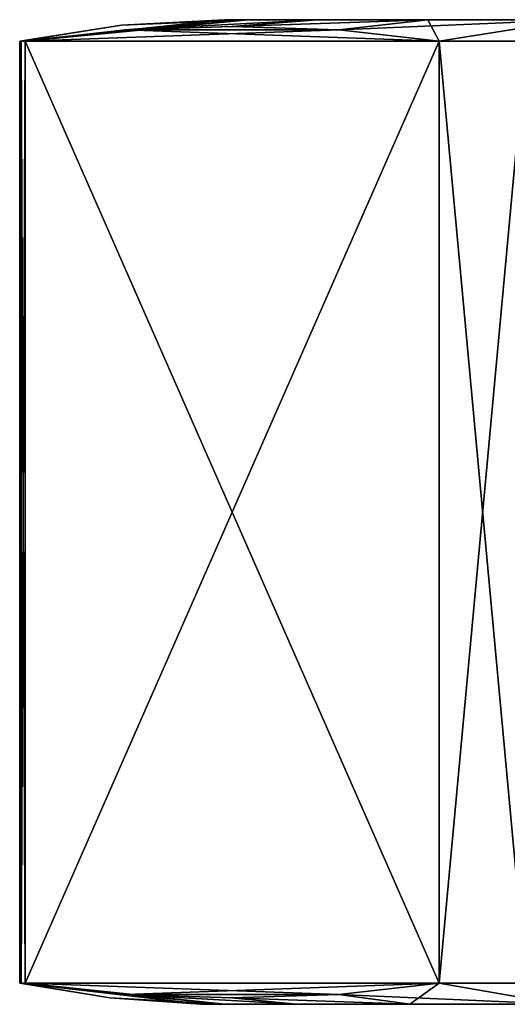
# Model space of a CAD drawing. Header units: millimetres. Extents: x -110 to 119, y -127 to 212.
# Tile 83 of 186: x -16.44 to -8.52, y 20 to 36. Entities that reach past the tile are written whole.
import ezdxf

# ---------------------------------------------------------------- set-up
doc = ezdxf.new("R2010")
doc.units = ezdxf.units.MM
doc.header["$LTSCALE"] = 26.699852
for name, color, linetype in [('146', 7, 'CONTINUOUS'), ('147', 7, 'CONTINUOUS'), ('148', 7, 'CONTINUOUS'), ('149', 7, 'CONTINUOUS'), ('150', 7, 'CONTINUOUS'), ('155', 7, 'CONTINUOUS'), ('156', 7, 'CONTINUOUS'), ('157', 7, 'CONTINUOUS')]:
    doc.layers.add(name, color=color, linetype=linetype)

msp = doc.modelspace()

# ---------------------------------------------------------------- linework, layer by layer
at = {"layer": '146', "color": 7, "linetype": 'CONTINUOUS', "true_color": 0xa2afbf}
for points in [[(-12.73, 36, 3.138), (13.111, 36), (-13.111, 36), (-12.73, 36, 3.138)], [(-13.111, 36), (13.111, 36), (12.73, 36, -3.138), (-13.111, 36)], [(-12.73, 36, -3.138), (-13.111, 36), (12.73, 36, -3.138), (-12.73, 36, -3.138)], [(12.73, 36, 3.138), (13.111, 36), (-12.73, 36, 3.138), (12.73, 36, 3.138)], [(-11.609, 36, 6.093), (12.73, 36, 3.138), (-12.73, 36, 3.138), (-11.609, 36, 6.093)], [(-11.609, 36, -6.093), (-12.73, 36, -3.138), (11.609, 36, -6.093), (-11.609, 36, -6.093)], [(11.609, 36, -6.093), (-12.73, 36, -3.138), (12.73, 36, -3.138), (11.609, 36, -6.093)], [(11.609, 36, 6.093), (12.73, 36, 3.138), (-11.609, 36, 6.093), (11.609, 36, 6.093)], [(-9.814, 36, 8.694), (11.609, 36, 6.093), (-11.609, 36, 6.093), (-9.814, 36, 8.694)], [(-9.814, 36, -8.694), (-11.609, 36, -6.093), (9.814, 36, -8.694), (-9.814, 36, -8.694)], [(9.814, 36, -8.694), (-11.609, 36, -6.093), (11.609, 36, -6.093), (9.814, 36, -8.694)], [(9.814, 36, 8.694), (11.609, 36, 6.093), (-9.814, 36, 8.694), (9.814, 36, 8.694)], [(-7.447, 36, 10.79), (9.814, 36, 8.694), (-9.814, 36, 8.694), (-7.447, 36, 10.79)], [(-7.447, 36, -10.79), (-9.814, 36, -8.694), (7.447, 36, -10.79), (-7.447, 36, -10.79)], [(7.447, 36, -10.79), (-9.814, 36, -8.694), (9.814, 36, -8.694), (7.447, 36, -10.79)]]:
    msp.add_3dface(points, dxfattribs=at)
at = {"layer": '147', "color": 7, "linetype": 'CONTINUOUS', "true_color": 0xa2afbf}
for points in [[(-16.351, 35.65, 1.678), (-13.111, 36), (-16.416, 35.65, 0.84), (-16.351, 35.65, 1.678)], [(-16.416, 35.65, 0.84), (-13.111, 36), (-14.783, 35.912), (-16.416, 35.65, 0.84)], [(-12.73, 36, 3.138), (-13.111, 36), (-16.351, 35.65, 1.678), (-12.73, 36, 3.138)], [(-14.722, 35.836, 4.5), (-12.73, 36, 3.138), (-16.351, 35.65, 1.678), (-14.722, 35.836, 4.5)], [(-11.609, 36, 6.093), (-12.73, 36, 3.138), (-14.722, 35.836, 4.5), (-11.609, 36, 6.093)], [(-12.995, 35.888, 7.492), (-11.609, 36, 6.093), (-14.722, 35.836, 4.5), (-12.995, 35.888, 7.492)], [(-9.814, 36, 8.694), (-11.609, 36, 6.093), (-12.995, 35.888, 7.492), (-9.814, 36, 8.694)], [(-11.257, 35.836, 10.502), (-9.814, 36, 8.694), (-12.995, 35.888, 7.492), (-11.257, 35.836, 10.502)], [(-9.629, 35.65, 13.322), (-9.814, 36, 8.694), (-11.257, 35.836, 10.502), (-9.629, 35.65, 13.322)], [(-7.447, 36, 10.79), (-9.814, 36, 8.694), (-9.629, 35.65, 13.322), (-7.447, 36, 10.79)], [(-8.219, 35.65, 14.235), (-7.447, 36, 10.79), (-9.629, 35.65, 13.322), (-8.219, 35.65, 14.235)], [(-16.437, 35.65), (-16.416, 35.65, 0.84), (-14.783, 35.912), (-16.437, 35.65)]]:
    msp.add_3dface(points, dxfattribs=at)
at = {"layer": '148', "color": 7, "linetype": 'CONTINUOUS', "true_color": 0xa2afbf}
for points in [[(-16.416, 20.35, 0.84), (-16.437, 20.35), (-13.108, 20.005, 3.231), (-16.416, 20.35, 0.84)], [(-13.108, 20.005, 3.231), (-16.437, 20.35), (-14.977, 20.109), (-13.108, 20.005, 3.231)], [(-16.351, 20.35, 1.678), (-16.416, 20.35, 0.84), (-13.108, 20.005, 3.231), (-16.351, 20.35, 1.678)], [(-14.722, 20.164, 4.5), (-16.351, 20.35, 1.678), (-13.108, 20.005, 3.231), (-14.722, 20.164, 4.5)], [(-9.629, 20.35, 13.322), (-11.257, 20.164, 10.502), (-7.669, 20.005, 11.11), (-9.629, 20.35, 13.322)], [(-8.219, 20.35, 14.235), (-9.629, 20.35, 13.322), (-7.669, 20.005, 11.11), (-8.219, 20.35, 14.235)], [(-12.995, 20.112, 7.492), (-14.722, 20.164, 4.5), (-11.954, 20.005, 6.274), (-12.995, 20.112, 7.492)], [(-11.954, 20.005, 6.274), (-14.722, 20.164, 4.5), (-13.108, 20.005, 3.231), (-11.954, 20.005, 6.274)], [(-11.257, 20.164, 10.502), (-12.995, 20.112, 7.492), (-10.105, 20.005, 8.952), (-11.257, 20.164, 10.502)], [(-7.669, 20.005, 11.11), (-11.257, 20.164, 10.502), (-10.105, 20.005, 8.952), (-7.669, 20.005, 11.11)], [(-13.5, 20.005), (-13.108, 20.005, 3.231), (-14.977, 20.109), (-13.5, 20.005)], [(-10.105, 20.005, 8.952), (-12.995, 20.112, 7.492), (-11.954, 20.005, 6.274), (-10.105, 20.005, 8.952)]]:
    msp.add_3dface(points, dxfattribs=at)
at = {"layer": '149', "color": 7, "linetype": 'CONTINUOUS', "true_color": 0xa2afbf}
for points in [[(-12.73, 36, -3.138), (-16.437, 35.65), (-14.783, 35.912), (-12.73, 36, -3.138)], [(-16.437, 35.65), (-12.73, 36, -3.138), (-16.416, 35.65, -0.84), (-16.437, 35.65)], [(-16.416, 35.65, -0.84), (-12.73, 36, -3.138), (-16.351, 35.65, -1.678), (-16.416, 35.65, -0.84)], [(-16.351, 35.65, -1.678), (-12.73, 36, -3.138), (-14.723, 35.836, -4.499), (-16.351, 35.65, -1.678)], [(-13.111, 36), (-12.73, 36, -3.138), (-14.783, 35.912), (-13.111, 36)], [(-12.73, 36, -3.138), (-11.609, 36, -6.093), (-14.723, 35.836, -4.499), (-12.73, 36, -3.138)], [(-14.723, 35.836, -4.499), (-11.609, 36, -6.093), (-12.985, 35.888, -7.509), (-14.723, 35.836, -4.499)], [(-11.609, 36, -6.093), (-9.814, 36, -8.694), (-12.985, 35.888, -7.509), (-11.609, 36, -6.093)], [(-12.985, 35.888, -7.509), (-9.814, 36, -8.694), (-11.258, 35.836, -10.5), (-12.985, 35.888, -7.509)], [(-9.814, 36, -8.694), (-7.447, 36, -10.79), (-11.258, 35.836, -10.5), (-9.814, 36, -8.694)], [(-11.258, 35.836, -10.5), (-7.447, 36, -10.79), (-9.629, 35.65, -13.322), (-11.258, 35.836, -10.5)], [(-9.629, 35.65, -13.322), (-7.447, 36, -10.79), (-8.219, 35.65, -14.235), (-9.629, 35.65, -13.322)]]:
    msp.add_3dface(points, dxfattribs=at)
at = {"layer": '150', "color": 7, "linetype": 'CONTINUOUS', "true_color": 0xa2afbf}
for points in [[(-14.977, 20.109), (-16.437, 20.35), (-16.416, 20.35, -0.84), (-14.977, 20.109)], [(-13.5, 20.005), (-14.977, 20.109), (-16.416, 20.35, -0.84), (-13.5, 20.005)], [(-16.351, 20.35, -1.678), (-13.5, 20.005), (-16.416, 20.35, -0.84), (-16.351, 20.35, -1.678)], [(-13.5, 20.005), (-16.351, 20.35, -1.678), (-13.108, 20.005, -3.231), (-13.5, 20.005)], [(-16.351, 20.35, -1.678), (-14.724, 20.164, -4.498), (-13.108, 20.005, -3.231), (-16.351, 20.35, -1.678)], [(-11.258, 20.164, -10.501), (-9.629, 20.35, -13.322), (-10.105, 20.005, -8.952), (-11.258, 20.164, -10.501)], [(-10.105, 20.005, -8.952), (-9.629, 20.35, -13.322), (-7.669, 20.005, -11.11), (-10.105, 20.005, -8.952)], [(-9.629, 20.35, -13.322), (-8.219, 20.35, -14.235), (-7.669, 20.005, -11.11), (-9.629, 20.35, -13.322)], [(-14.724, 20.164, -4.498), (-12.996, 20.112, -7.49), (-11.954, 20.005, -6.274), (-14.724, 20.164, -4.498)], [(-13.108, 20.005, -3.231), (-14.724, 20.164, -4.498), (-11.954, 20.005, -6.274), (-13.108, 20.005, -3.231)], [(-12.996, 20.112, -7.49), (-11.258, 20.164, -10.501), (-10.105, 20.005, -8.952), (-12.996, 20.112, -7.49)], [(-11.954, 20.005, -6.274), (-12.996, 20.112, -7.49), (-10.105, 20.005, -8.952), (-11.954, 20.005, -6.274)]]:
    msp.add_3dface(points, dxfattribs=at)
at = {"layer": '155', "color": 7, "linetype": 'CONTINUOUS', "true_color": 0xa2afbf}
for points in [[(-9.629, 35.65, 13.322), (-11.257, 35.836, 10.502), (-16.351, 35.65, 1.678), (-9.629, 35.65, 13.322)], [(-11.257, 35.836, 10.502), (-14.722, 35.836, 4.5), (-16.351, 35.65, 1.678), (-11.257, 35.836, 10.502)], [(-11.257, 35.836, 10.502), (-12.995, 35.888, 7.492), (-14.722, 35.836, 4.5), (-11.257, 35.836, 10.502)], [(-9.629, 35.65, 13.322), (-16.351, 35.65, 1.678), (-16.351, 20.35, 1.678), (-9.629, 35.65, 13.322)], [(-9.629, 35.65, 13.322), (-16.351, 20.35, 1.678), (-9.629, 20.35, 13.322), (-9.629, 35.65, 13.322)], [(-16.351, 20.35, 1.678), (-14.722, 20.164, 4.5), (-9.629, 20.35, 13.322), (-16.351, 20.35, 1.678)], [(-14.722, 20.164, 4.5), (-11.257, 20.164, 10.502), (-9.629, 20.35, 13.322), (-14.722, 20.164, 4.5)], [(-14.722, 20.164, 4.5), (-12.995, 20.112, 7.492), (-11.257, 20.164, 10.502), (-14.722, 20.164, 4.5)]]:
    msp.add_3dface(points, dxfattribs=at)
at = {"layer": '156', "color": 7, "linetype": 'CONTINUOUS', "true_color": 0xa2afbf}
for points in [[(-16.351, 35.65, -1.678), (-14.723, 35.836, -4.499), (-9.629, 35.65, -13.322), (-16.351, 35.65, -1.678)], [(-14.723, 35.836, -4.499), (-12.985, 35.888, -7.509), (-11.258, 35.836, -10.5), (-14.723, 35.836, -4.499)], [(-14.723, 35.836, -4.499), (-11.258, 35.836, -10.5), (-9.629, 35.65, -13.322), (-14.723, 35.836, -4.499)], [(-16.351, 35.65, -1.678), (-9.629, 35.65, -13.322), (-9.629, 20.35, -13.322), (-16.351, 35.65, -1.678)], [(-16.351, 35.65, -1.678), (-9.629, 20.35, -13.322), (-16.351, 20.35, -1.678), (-16.351, 35.65, -1.678)], [(-9.629, 20.35, -13.322), (-11.258, 20.164, -10.501), (-16.351, 20.35, -1.678), (-9.629, 20.35, -13.322)], [(-11.258, 20.164, -10.501), (-14.724, 20.164, -4.498), (-16.351, 20.35, -1.678), (-11.258, 20.164, -10.501)], [(-11.258, 20.164, -10.501), (-12.996, 20.112, -7.49), (-14.724, 20.164, -4.498), (-11.258, 20.164, -10.501)]]:
    msp.add_3dface(points, dxfattribs=at)
at = {"layer": '157', "color": 7, "linetype": 'CONTINUOUS', "true_color": 0xa2afbf}
for points in [[(-16.416, 35.65, 0.84), (-16.437, 35.65), (-16.416, 20.35, 0.84), (-16.416, 35.65, 0.84)], [(-16.437, 35.65), (-16.437, 20.35), (-16.416, 20.35, 0.84), (-16.437, 35.65)], [(-16.437, 20.35), (-16.437, 35.65), (-16.416, 35.65, -0.84), (-16.437, 20.35)], [(-16.437, 20.35), (-16.416, 35.65, -0.84), (-16.416, 20.35, -0.84), (-16.437, 20.35)], [(-16.351, 35.65, 1.678), (-16.416, 35.65, 0.84), (-16.351, 20.35, 1.678), (-16.351, 35.65, 1.678)], [(-16.416, 35.65, 0.84), (-16.416, 20.35, 0.84), (-16.351, 20.35, 1.678), (-16.416, 35.65, 0.84)], [(-16.416, 35.65, -0.84), (-16.351, 35.65, -1.678), (-16.416, 20.35, -0.84), (-16.416, 35.65, -0.84)], [(-16.351, 35.65, -1.678), (-16.351, 20.35, -1.678), (-16.416, 20.35, -0.84), (-16.351, 35.65, -1.678)], [(-8.219, 35.65, 14.235), (-9.629, 35.65, 13.322), (-8.219, 20.35, 14.235), (-8.219, 35.65, 14.235)], [(-9.629, 35.65, 13.322), (-9.629, 20.35, 13.322), (-8.219, 20.35, 14.235), (-9.629, 35.65, 13.322)], [(-9.629, 35.65, -13.322), (-8.219, 35.65, -14.235), (-9.629, 20.35, -13.322), (-9.629, 35.65, -13.322)], [(-8.219, 35.65, -14.235), (-8.219, 20.35, -14.235), (-9.629, 20.35, -13.322), (-8.219, 35.65, -14.235)]]:
    msp.add_3dface(points, dxfattribs=at)

doc.saveas('drawing.dxf')
